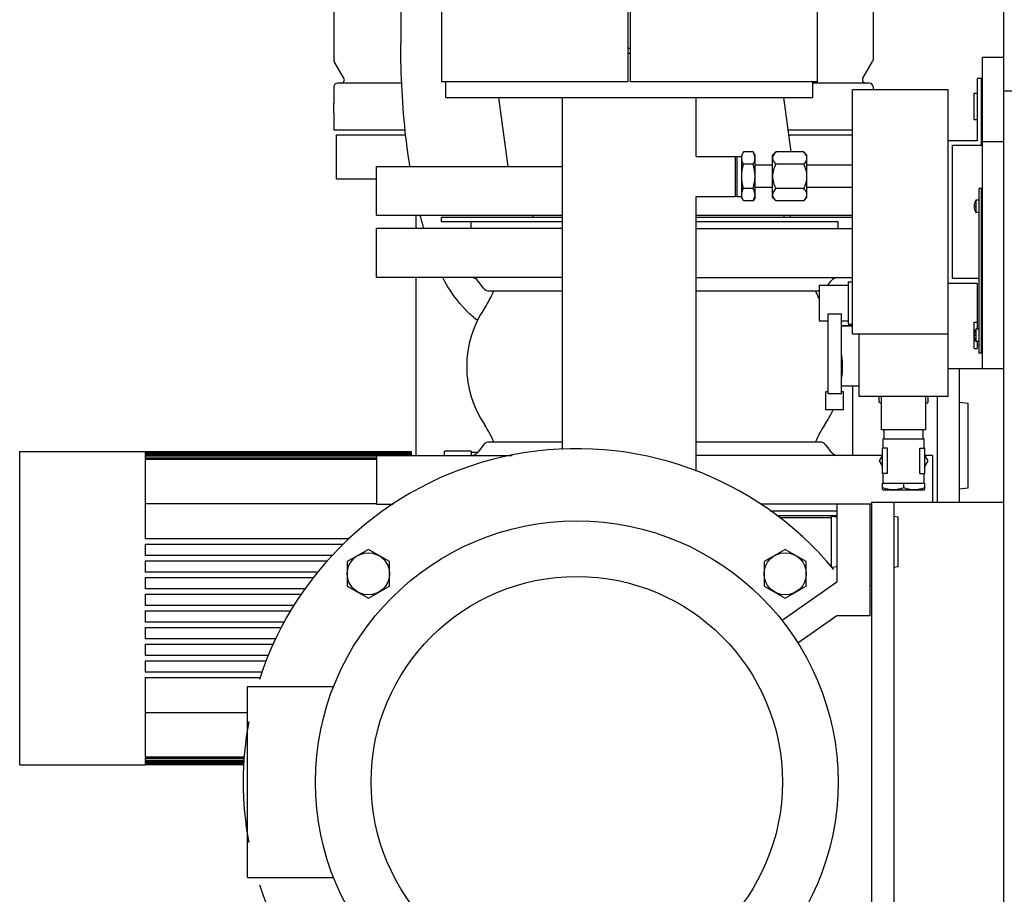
# Model space of a CAD drawing. Header units: millimetres. Extents: x 0 to 1189, y 0 to 841.
# Tile 39 of 175: x 429 to 447, y 233 to 249. Entities that reach past the tile are written whole.
import ezdxf

# ---------------------------------------------------------------- set-up
doc = ezdxf.new("R2010")
doc.units = ezdxf.units.MM
doc.header["$LTSCALE"] = 65.395
for name, color, linetype in [('0006_713500_32_SIMPLE_D_PBL1676', 7, 'CONTINUOUS'), ('0006_949708_15_SIMPLE_X_PBL1695', 7, 'CONTINUOUS'), ('125ND16-DIN2690-MAK_PBL1644', 7, 'CONTINUOUS'), ('125ND16-DIN2690-MAK_PBL1722', 7, 'CONTINUOUS'), ('25007_153200_271312_ABL1561', 7, 'CONTINUOUS'), ('25007_153200_31_ABL1646', 7, 'CONTINUOUS'), ('25007_153200_31_T1_PBL1656', 7, 'CONTINUOUS'), ('25007_153202_19_ABL1669', 7, 'CONTINUOUS'), ('25007_153202_19_T1_PBL1670', 7, 'CONTINUOUS'), ('25007_153500_01_ABL1631', 7, 'CONTINUOUS'), ('25007_153500_01_T1_PBL1662', 7, 'CONTINUOUS'), ('25067_153000_16_T3_PBL1727', 7, 'CONTINUOUS'), ('50ND40-DIN2690-MAK_PBL1728', 7, 'CONTINUOUS'), ('6M25C_GENSET_STD_GRUNDRAHMEN_ABL1629', 7, 'CONTINUOUS'), ('6M25C_GENSET_STD_GRUNDRAHMEN_T1_PBL1630', 7, 'CONTINUOUS'), ('9M25C_C33-12224-04_PBL1562', 7, 'CONTINUOUS'), ('B-02-18X20-57X1-N6000_PBL1657', 7, 'CONTINUOUS'), ('D128-6_PBL1691', 7, 'CONTINUOUS'), ('D128-6_PBL1692', 7, 'CONTINUOUS'), ('D3870-A2-L-10_PBL1598', 7, 'CONTINUOUS'), ('D3870-A2-L-10_PBL1678', 7, 'CONTINUOUS'), ('D3955-L10A-G1_4_PBL1599', 7, 'CONTINUOUS'), ('D6796-10_PBL1675', 7, 'CONTINUOUS'), ('D6796-10_PBL1683', 7, 'CONTINUOUS'), ('D6796-16_PBL1688', 7, 'CONTINUOUS'), ('D7516-AE-M3X8-H_PBL1693', 7, 'CONTINUOUS'), ('D7516-AE-M3X8-H_PBL1694', 7, 'CONTINUOUS'), ('D7603-A14X18_PBL1726', 7, 'CONTINUOUS'), ('EN1092-1-01A-DN125-PN16-131_5_PBL1632', 7, 'CONTINUOUS'), ('EN1092-1-01A-DN125-PN16-131_5_PBL1634', 7, 'CONTINUOUS'), ('EN1092-1-01A-DN40-PN16_PBL1725', 7, 'CONTINUOUS'), ('EN1092-1-01A-DN50-PN16-61_5_PBL1647', 7, 'CONTINUOUS'), ('ERV_GS125_16_ABL1595', 7, 'CONTINUOUS'), ('ERV_GS125_16_T1__PBL1596', 7, 'CONTINUOUS'), ('ERV_GS125_16_T1__PBL1597', 7, 'CONTINUOUS'), ('ERV_GS125_16_T2__PBL1649', 7, 'CONTINUOUS'), ('KUGELHAHN_10-0_PBL1671', 7, 'CONTINUOUS'), ('LAUTERBACH_SP_RING_2_0165_70_PBL1645', 7, 'CONTINUOUS'), ('new_view_7_VBL1540', 7, 'CONTINUOUS'), ('PUMPENAGGRR45_125_160_FL-Z-DB50_PBL1622', 7, 'CONTINUOUS'), ('SVH10LR_PBL1679', 7, 'CONTINUOUS')]:
    doc.layers.add(name, color=color, linetype=linetype)

# ---------------------------------------------------------------- blocks, each defined once
blk = doc.blocks.new('9M25C_C33-12224-04_PBL1562', base_point=(437.35, 237.155))
at = {"layer": '9M25C_C33-12224-04_PBL1562', "color": 7, "linetype": 'Continuous'}
for p, q in [((434.75, 250.89), (434.75, 248.365)), ((435.954, 249.64), (435.954, 248.65)), ((444.45, 249.64), (444.45, 248.365)), ((434.75, 248.365), (434.752, 248.347)), ((434.752, 248.347), (434.759, 248.33)), ((434.932, 248.03), (434.759, 248.33)), ((444.268, 248.03), (444.441, 248.33)), ((444.448, 248.347), (444.441, 248.33)), ((444.45, 248.365), (444.448, 248.347)), ((434.75, 247.87), (434.75, 247.58)), ((435.972, 247.94), (434.82, 247.94)), ((444.38, 247.94), (443.366, 247.94)), ((444.45, 247.87), (444.45, 247.82)), ((434.75, 247.4), (434.75, 247.09)), ((436.034, 247.09), (434.75, 247.09)), ((444.08, 247.09), (442.924, 247.09)), ((434.8, 246.21), (434.8, 247.01)), ((434.8, 247.01), (436.043, 247.01)), ((442.934, 247.01), (444.08, 247.01)), ((435.52, 246.21), (434.8, 246.21)), ((436.234, 245.32), (436.234, 245.56)), ((436.301, 245.554), (436.3, 245.555)), ((442.966, 245.52), (442.966, 245.56)), ((436.234, 241.24), (436.234, 244.44)), ((444.08, 243.57), (443.88, 243.57)), ((443.88, 242.49), (444.2, 242.49)), ((444.08, 242.49), (444.08, 241.24)), ((429.1, 235.67), (429.1, 241.31)), ((429.1, 241.31), (431.356, 241.31)), ((431.356, 241.31), (431.356, 241.304)), ((431.356, 241.31), (436.14, 241.31)), ((436.14, 241.304), (431.356, 241.304)), ((431.356, 241.299), (431.356, 241.283)), ((431.356, 241.299), (436.14, 241.299)), ((436.14, 241.283), (431.356, 241.283)), ((431.356, 241.272), (431.356, 241.245)), ((431.356, 241.272), (436.14, 241.272)), ((436.14, 241.245), (431.356, 241.245)), ((431.356, 241.229), (431.356, 241.191)), ((431.356, 241.229), (435.52, 241.229)), ((436.14, 241.31), (436.14, 241.24)), ((436.74, 241.24), (436.74, 241.316)), ((437.22, 241.316), (436.74, 241.316)), ((437.22, 241.316), (437.22, 241.24)), ((437.334, 241.29), (437.22, 241.29)), ((435.52, 241.191), (431.356, 241.191)), ((431.356, 241.169), (431.356, 239.74)), ((431.356, 241.169), (435.52, 241.169)), ((435.52, 240.368), (431.356, 240.368)), ((435.027, 239.74), (431.356, 239.74)), ((431.356, 239.64), (431.356, 239.44)), ((431.356, 239.64), (434.917, 239.64)), ((434.733, 239.44), (431.356, 239.44)), ((431.356, 239.34), (431.356, 239.14)), ((431.356, 239.34), (434.641, 239.34)), ((434.463, 239.14), (431.356, 239.14)), ((431.356, 239.04), (431.356, 238.84)), ((431.356, 239.04), (434.39, 239.04)), ((434.243, 238.84), (431.356, 238.84)), ((431.356, 238.74), (431.356, 238.54)), ((431.356, 238.74), (434.169, 238.74)), ((444.42, 238.89), (444.4, 238.89)), ((434.038, 238.54), (431.356, 238.54)), ((431.356, 238.44), (431.356, 238.24)), ((431.356, 238.44), (433.981, 238.44)), ((433.865, 238.24), (431.356, 238.24)), ((431.356, 238.14), (431.356, 237.94)), ((431.356, 238.14), (433.807, 238.14)), ((433.71, 237.94), (431.356, 237.94)), ((431.356, 237.84), (431.356, 237.64)), ((431.356, 237.84), (433.666, 237.84)), ((433.578, 237.64), (431.356, 237.64)), ((431.356, 237.54), (431.356, 237.34)), ((431.356, 237.54), (433.534, 237.54)), ((433.462, 237.34), (431.356, 237.34)), ((431.356, 237.24), (431.356, 235.811)), ((431.356, 237.24), (433.431, 237.24)), ((431.356, 236.612), (433.2, 236.612)), ((433.146, 235.811), (431.356, 235.811)), ((431.356, 235.789), (431.356, 235.751)), ((431.356, 235.789), (433.144, 235.789)), ((433.141, 235.751), (431.356, 235.751)), ((431.356, 235.735), (431.356, 235.708)), ((431.356, 235.735), (433.14, 235.735)), ((429.1, 235.67), (431.356, 235.67)), ((433.137, 235.708), (431.356, 235.708)), ((431.356, 235.697), (431.356, 235.681)), ((431.356, 235.697), (433.137, 235.697)), ((433.135, 235.681), (431.356, 235.681)), ((431.356, 235.676), (431.356, 235.67)), ((431.356, 235.676), (433.135, 235.676)), ((433.134, 235.67), (431.356, 235.67))]:
    blk.add_line(p, q, dxfattribs=at)
for centre, radius, start, end in [((434.88, 248), 0.06, 270, 29.8824), ((444.32, 248), 0.06, 150.1176, 270), ((434.82, 247.87), 0.07, 90, 180), ((444.38, 247.87), 0.07, 0, 90), ((429.9, 247.49), 4.85, 358.9368, 1.0632), ((443.376, 247.381), 7.308, 194.4794, 196.2262), ((440.941, 246.577), 2.81, 201.3231, 202.1836), ((442.898, 247.244), 6.811, 196.2444, 196.4205)]:
    blk.add_arc(centre, radius, start, end, dxfattribs=at)
for points, knots in [([(436.119, 246.437), (436.091, 246.612), (435.992, 247.346), (435.954, 248.087), (435.954, 248.65)], [0, 0, 0, 0, 0.239225, 1, 1, 1, 1]), ([(437.338, 243.667), (437.27, 243.717), (437.017, 243.936), (436.827, 244.218), (436.711, 244.438)], [0, 0, 0, 0, 0.254263, 1, 1, 1, 1])]:
    blk.add_open_spline(points, degree=3, knots=knots, dxfattribs=at)
blk = doc.blocks.new('ERV_GS125_16_T1__PBL1596', base_point=(439.8, 244.76))
at = {"layer": 'ERV_GS125_16_T1__PBL1596', "color": 7, "linetype": 'Continuous'}
for p, q in [((435.52, 244.44), (435.52, 245.32)), ((438.866, 245.32), (435.52, 245.32)), ((441.266, 245.32), (444.08, 245.32)), ((438.866, 244.44), (435.52, 244.44)), ((441.266, 244.44), (444.08, 244.44)), ((437.444, 244.248), (437.348, 244.376)), ((443.635, 244.3), (443.692, 244.376)), ((437.542, 244.2), (438.866, 244.2)), ((441.266, 244.2), (443.48, 244.2))]:
    blk.add_line(p, q, dxfattribs=at)
for centre, radius, start, end in [((437.22, 244.28), 0.16, 36.8699, 90), ((443.82, 244.28), 0.16, 90, 143.1301), ((437.54, 244.32), 0.12, 216.8699, 270)]:
    blk.add_arc(centre, radius, start, end, dxfattribs=at)
blk = doc.blocks.new('ERV_GS125_16_T1__PBL1597', base_point=(440.52, 240.92))
at = {"layer": 'ERV_GS125_16_T1__PBL1597', "color": 7, "linetype": 'Continuous'}
for p, q in [((437.444, 241.432), (437.348, 241.304)), ((438.866, 241.48), (437.542, 241.48)), ((443.498, 241.48), (441.266, 241.48)), ((443.596, 241.432), (443.692, 241.304)), ((435.52, 241.24), (435.52, 240.36)), ((435.52, 241.24), (437.959, 241.24)), ((444.619, 241.24), (441.266, 241.24)), ((445.52, 241.24), (445.381, 241.24)), ((445.52, 241.24), (445.52, 240.4)), ((435.52, 240.36), (435.817, 240.36)), ((443.8, 240.36), (442.423, 240.36)), ((444.42, 240.36), (444.4, 240.36))]:
    blk.add_line(p, q, dxfattribs=at)
for centre, radius, start, end in [((437.54, 241.36), 0.12, 90, 143.1301), ((443.5, 241.36), 0.12, 36.8699, 90), ((437.22, 241.4), 0.16, 270, 323.1301), ((443.82, 241.4), 0.16, 216.8699, 270)]:
    blk.add_arc(centre, radius, start, end, dxfattribs=at)
blk = doc.blocks.new('ERV_GS125_16_T2__PBL1649', base_point=(440.555, 243.2))
at = {"layer": 'ERV_GS125_16_T2__PBL1649', "color": 7, "linetype": 'Continuous'}
for p, q in [((437.22, 245.32), (437.22, 245.44)), ((443.82, 245.32), (443.82, 245.44))]:
    blk.add_line(p, q, dxfattribs=at)
for centre, radius, start, end in [((436.14, 244.793), 1.6, 325.8516, 338.198), ((444.9, 244.793), 1.6, 201.802, 206.9323), ((439.02, 242.84), 1.88, 145.8516, 214.1484), ((442.02, 242.84), 1.88, 353.8436, 6.1564), ((442.02, 242.84), 1.88, 325.8516, 335.4111), ((436.14, 240.887), 1.6, 21.802, 34.1484), ((444.9, 240.887), 1.6, 145.8516, 158.198)]:
    blk.add_arc(centre, radius, start, end, dxfattribs=at)
blk = doc.blocks.new('ERV_GS125_16_ABL1595', base_point=(440.52, 242.9))
at = {"layer": 'ERV_GS125_16_T1__PBL1596'}
blk.add_blockref('ERV_GS125_16_T1__PBL1596', (439.8, 244.76), dxfattribs=at)
at = {"layer": 'ERV_GS125_16_T1__PBL1597'}
blk.add_blockref('ERV_GS125_16_T1__PBL1597', (440.52, 240.92), dxfattribs=at)
at = {"layer": 'ERV_GS125_16_T2__PBL1649'}
blk.add_blockref('ERV_GS125_16_T2__PBL1649', (440.555, 243.2), dxfattribs=at)
blk = doc.blocks.new('D3870-A2-L-10_PBL1598', base_point=(445, 241.14))
at = {"layer": 'D3870-A2-L-10_PBL1598', "color": 7, "linetype": 'Continuous'}
for p, q in [((444.62, 241.242), (444.561, 241.14)), ((445.439, 241.14), (445.38, 241.242)), ((444.561, 241.14), (444.62, 241.038)), ((445.38, 241.038), (445.439, 241.14))]:
    blk.add_line(p, q, dxfattribs=at)
blk = doc.blocks.new('D3955-L10A-G1_4_PBL1599', base_point=(442.634, 246.26))
at = {"layer": 'D3955-L10A-G1_4_PBL1599', "color": 7, "linetype": 'Continuous'}
for p, q in [((442.006, 245.9), (442.006, 246.62)), ((442.006, 246.62), (442.086, 246.62)), ((442.12, 246.699), (442.086, 246.64)), ((442.086, 245.88), (442.086, 246.64)), ((442.292, 246.699), (442.12, 246.699)), ((442.326, 246.64), (442.292, 246.699)), ((442.326, 245.88), (442.326, 246.64)), ((442.641, 246.64), (442.7, 246.699)), ((442.641, 245.88), (442.641, 246.64)), ((443.202, 246.699), (442.7, 246.699)), ((443.261, 246.64), (443.202, 246.699)), ((443.261, 245.88), (443.261, 246.64)), ((442.292, 246.479), (442.12, 246.479)), ((442.641, 246.46), (442.326, 246.46)), ((443.202, 246.479), (442.7, 246.479)), ((442.292, 246.041), (442.12, 246.041)), ((442.641, 246.06), (442.326, 246.06)), ((443.202, 246.041), (442.7, 246.041)), ((442.006, 245.9), (442.086, 245.9)), ((442.12, 245.821), (442.086, 245.88)), ((442.292, 245.821), (442.12, 245.821)), ((442.326, 245.88), (442.292, 245.821)), ((442.641, 245.88), (442.7, 245.821)), ((443.202, 245.821), (442.7, 245.821)), ((443.261, 245.88), (443.202, 245.821))]:
    blk.add_line(p, q, dxfattribs=at)
for points, knots in [([(442.086, 246.589), (442.086, 246.598), (442.089, 246.637), (442.105, 246.673), (442.12, 246.699)], [0, 0, 0, 0, 0.241275, 1, 1, 1, 1]), ([(442.12, 246.479), (442.115, 246.488), (442.097, 246.522), (442.086, 246.561), (442.086, 246.589)], [0, 0, 0, 0, 0.26301, 1, 1, 1, 1]), ([(442.326, 246.589), (442.326, 246.598), (442.323, 246.637), (442.307, 246.673), (442.292, 246.699)], [0, 0, 0, 0, 0.241275, 1, 1, 1, 1]), ([(442.292, 246.479), (442.297, 246.488), (442.315, 246.522), (442.326, 246.561), (442.326, 246.589)], [0, 0, 0, 0, 0.26301, 1, 1, 1, 1]), ([(442.7, 246.699), (442.691, 246.69), (442.663, 246.66), (442.641, 246.619), (442.641, 246.589)], [0, 0, 0, 0, 0.279602, 1, 1, 1, 1]), ([(442.641, 246.589), (442.641, 246.579), (442.648, 246.537), (442.677, 246.502), (442.7, 246.479)], [0, 0, 0, 0, 0.22799, 1, 1, 1, 1]), ([(443.261, 246.589), (443.261, 246.599), (443.254, 246.641), (443.225, 246.676), (443.202, 246.699)], [0, 0, 0, 0, 0.22799, 1, 1, 1, 1]), ([(443.202, 246.479), (443.211, 246.488), (443.239, 246.518), (443.261, 246.559), (443.261, 246.589)], [0, 0, 0, 0, 0.279602, 1, 1, 1, 1]), ([(442.086, 245.931), (442.086, 245.94), (442.089, 245.979), (442.105, 246.015), (442.12, 246.041)], [0, 0, 0, 0, 0.241275, 1, 1, 1, 1]), ([(442.326, 245.931), (442.326, 245.94), (442.323, 245.979), (442.307, 246.015), (442.292, 246.041)], [0, 0, 0, 0, 0.241275, 1, 1, 1, 1]), ([(442.7, 246.041), (442.691, 246.032), (442.663, 246.002), (442.641, 245.961), (442.641, 245.931)], [0, 0, 0, 0, 0.279602, 1, 1, 1, 1]), ([(443.261, 245.931), (443.261, 245.941), (443.254, 245.983), (443.225, 246.018), (443.202, 246.041)], [0, 0, 0, 0, 0.22799, 1, 1, 1, 1]), ([(442.12, 245.821), (442.115, 245.83), (442.097, 245.864), (442.086, 245.903), (442.086, 245.931)], [0, 0, 0, 0, 0.26301, 1, 1, 1, 1]), ([(442.292, 245.821), (442.297, 245.83), (442.315, 245.864), (442.326, 245.903), (442.326, 245.931)], [0, 0, 0, 0, 0.26301, 1, 1, 1, 1]), ([(442.641, 245.931), (442.641, 245.921), (442.648, 245.879), (442.677, 245.844), (442.7, 245.821)], [0, 0, 0, 0, 0.22799, 1, 1, 1, 1]), ([(443.202, 245.821), (443.211, 245.83), (443.239, 245.86), (443.261, 245.901), (443.261, 245.931)], [0, 0, 0, 0, 0.279602, 1, 1, 1, 1])]:
    blk.add_open_spline(points, degree=3, knots=knots, dxfattribs=at)
for points in [[(442.086, 246.26), (442.086, 246.334), (442.099, 246.408), (442.12, 246.479)], [(442.326, 246.26), (442.326, 246.334), (442.313, 246.408), (442.292, 246.479)], [(442.7, 246.479), (442.666, 246.412), (442.641, 246.336), (442.641, 246.26)], [(443.261, 246.26), (443.261, 246.336), (443.236, 246.412), (443.202, 246.479)], [(442.12, 246.041), (442.099, 246.112), (442.086, 246.186), (442.086, 246.26)], [(442.292, 246.041), (442.313, 246.112), (442.326, 246.186), (442.326, 246.26)], [(442.641, 246.26), (442.641, 246.184), (442.666, 246.108), (442.7, 246.041)], [(443.202, 246.041), (443.236, 246.108), (443.261, 246.184), (443.261, 246.26)]]:
    blk.add_open_spline(points, degree=3, dxfattribs=at)
blk = doc.blocks.new('PUMPENAGGRR45_125_160_FL-Z-DB50_PBL1622', base_point=(439.12, 234.86))
at = {"layer": 'PUMPENAGGRR45_125_160_FL-Z-DB50_PBL1622', "color": 7, "linetype": 'Continuous'}
for p, q in [((443.8, 240.36), (443.8, 238.96)), ((444.4, 240.36), (443.8, 240.36)), ((444.4, 238.36), (444.4, 240.36)), ((435.372, 239.546), (434.992, 239.327)), ((435.752, 239.327), (435.372, 239.546)), ((442.868, 239.546), (442.488, 239.327)), ((443.248, 239.327), (442.868, 239.546)), ((434.992, 239.327), (434.992, 238.888)), ((435.752, 238.888), (435.752, 239.327)), ((442.488, 239.327), (442.488, 238.888)), ((443.248, 238.888), (443.248, 239.327)), ((443.8, 238.96), (442.812, 238.268)), ((434.992, 238.888), (435.372, 238.669)), ((435.372, 238.669), (435.752, 238.888)), ((442.488, 238.888), (442.868, 238.669)), ((442.868, 238.669), (443.248, 238.888)), ((443.096, 237.867), (443.8, 238.36)), ((443.8, 238.36), (444.4, 238.36)), ((433.2, 233.64), (433.2, 237.08)), ((433.2, 237.08), (434.746, 237.08)), ((433.2, 233.64), (434.746, 233.64)), ((443.8, 232.36), (443.096, 232.853)), ((442.812, 232.452), (443.8, 231.76)), ((443.8, 232.36), (444.4, 232.36)), ((444.4, 232.36), (444.4, 230.36)), ((435.372, 232.051), (434.992, 231.832)), ((435.752, 231.832), (435.372, 232.051)), ((442.868, 232.051), (442.488, 231.832)), ((443.248, 231.832), (442.868, 232.051)), ((434.992, 231.832), (434.992, 231.393)), ((435.752, 231.393), (435.752, 231.832)), ((442.488, 231.832), (442.488, 231.393)), ((443.248, 231.393), (443.248, 231.832)), ((443.8, 230.36), (443.8, 231.76)), ((434.992, 231.393), (435.372, 231.174)), ((435.372, 231.174), (435.752, 231.393)), ((442.488, 231.393), (442.868, 231.174)), ((442.868, 231.174), (443.248, 231.393)), ((444.4, 230.36), (443.8, 230.36))]:
    blk.add_line(p, q, dxfattribs=at)
for centre, radius in [((439.12, 235.36), 4.7), ((435.372, 239.108), 0.38), ((442.868, 239.108), 0.38), ((439.12, 235.36), 3.7), ((435.372, 231.612), 0.38), ((442.868, 231.612), 0.38)]:
    blk.add_circle(centre, radius, dxfattribs=at)
for start, end in [(39.576, 162.0522), (169.5565, 190.4429), (197.9475, 320.4243), (328.9162, 331.0638)]:
    blk.add_arc((439.12, 235.36), 6, start, end, dxfattribs=at)
blk = doc.blocks.new('EN1092-1-01A-DN125-PN16-131_5_PBL1632', base_point=(439.96, 250.08))
at = {"layer": 'EN1092-1-01A-DN125-PN16-131_5_PBL1632', "color": 7, "linetype": 'Continuous'}
for p, q in [((434.96, 249.64), (434.96, 250.52)), ((434.96, 250.52), (436.686, 250.52)), ((443.446, 250.52), (444.96, 250.52)), ((444.96, 249.64), (444.96, 250.52)), ((434.96, 249.64), (436.686, 249.64)), ((443.446, 249.64), (444.96, 249.64))]:
    blk.add_line(p, q, dxfattribs=at)
blk = doc.blocks.new('EN1092-1-01A-DN125-PN16-131_5_PBL1634', base_point=(439.8, 246))
at = {"layer": 'EN1092-1-01A-DN125-PN16-131_5_PBL1634', "color": 7, "linetype": 'Continuous'}
for p, q in [((435.52, 245.56), (435.52, 246.44)), ((435.52, 246.44), (438.866, 246.44)), ((435.52, 245.56), (438.866, 245.56)), ((441.266, 245.56), (444.08, 245.56))]:
    blk.add_line(p, q, dxfattribs=at)
blk = doc.blocks.new('25007_153500_01_T1_PBL1662', base_point=(440.348, 247.06))
at = {"layer": '25007_153500_01_T1_PBL1662', "color": 7, "linetype": 'Continuous'}
for p, q in [((437.885, 246.44), (437.719, 247.68)), ((442.976, 246.699), (442.845, 247.68))]:
    blk.add_line(p, q, dxfattribs=at)
blk = doc.blocks.new('25007_153500_01_ABL1631', base_point=(439.96, 248.04))
at = {"layer": '25007_153500_01_T1_PBL1662'}
blk.add_blockref('25007_153500_01_T1_PBL1662', (440.348, 247.06), dxfattribs=at)
at = {"layer": 'EN1092-1-01A-DN125-PN16-131_5_PBL1632'}
blk.add_blockref('EN1092-1-01A-DN125-PN16-131_5_PBL1632', (439.96, 250.08), dxfattribs=at)
at = {"layer": 'EN1092-1-01A-DN125-PN16-131_5_PBL1634'}
blk.add_blockref('EN1092-1-01A-DN125-PN16-131_5_PBL1634', (439.8, 246), dxfattribs=at)
blk = doc.blocks.new('125ND16-DIN2690-MAK_PBL1644', base_point=(440.38, 245.48))
at = {"layer": '125ND16-DIN2690-MAK_PBL1644', "color": 7, "linetype": 'Continuous'}
for p, q in [((436.68, 245.52), (436.68, 245.44)), ((438.866, 245.52), (436.68, 245.52)), ((444.08, 245.52), (441.266, 245.52)), ((438.866, 245.44), (436.68, 245.44)), ((443.82, 245.44), (441.266, 245.44))]:
    blk.add_line(p, q, dxfattribs=at)
blk = doc.blocks.new('LAUTERBACH_SP_RING_2_0165_70_PBL1645', base_point=(440.066, 249.36))
at = {"layer": 'LAUTERBACH_SP_RING_2_0165_70_PBL1645', "color": 7, "linetype": 'Continuous'}
for p, q in [((436.686, 250.76), (436.686, 247.96)), ((440.046, 250.76), (436.686, 250.76)), ((440.046, 247.96), (440.046, 250.76)), ((440.046, 247.96), (440.046, 250.76)), ((440.086, 247.96), (440.086, 250.76)), ((440.086, 247.96), (440.086, 250.76)), ((443.446, 250.76), (440.086, 250.76)), ((443.446, 250.76), (443.446, 247.96)), ((440.046, 247.96), (436.686, 247.96)), ((443.446, 247.96), (440.086, 247.96))]:
    blk.add_line(p, q, dxfattribs=at)
blk = doc.blocks.new('EN1092-1-01A-DN50-PN16-61_5_PBL1647', base_point=(440.066, 248.08))
at = {"layer": 'EN1092-1-01A-DN50-PN16-61_5_PBL1647', "color": 7, "linetype": 'Continuous'}
for p, q in [((440.046, 248.48), (440.086, 248.48)), ((436.766, 247.68), (436.766, 247.96)), ((443.366, 247.68), (443.366, 247.96)), ((436.766, 247.68), (443.366, 247.68))]:
    blk.add_line(p, q, dxfattribs=at)
blk = doc.blocks.new('25007_153200_31_T1_PBL1656', base_point=(440.066, 244.317))
at = {"layer": '25007_153200_31_T1_PBL1656', "color": 7, "linetype": 'Continuous'}
for p, q in [((438.866, 241.346), (438.866, 247.68)), ((441.266, 246.62), (441.266, 247.68)), ((441.266, 240.955), (441.266, 245.9))]:
    blk.add_line(p, q, dxfattribs=at)
blk = doc.blocks.new('B-02-18X20-57X1-N6000_PBL1657', base_point=(441.616, 246.26))
at = {"layer": 'B-02-18X20-57X1-N6000_PBL1657', "color": 7, "linetype": 'Continuous'}
for p, q in [((441.266, 246.62), (441.966, 246.62)), ((441.966, 246.62), (441.966, 245.9)), ((441.266, 245.9), (441.966, 245.9))]:
    blk.add_line(p, q, dxfattribs=at)
blk = doc.blocks.new('25007_153200_31_ABL1646', base_point=(440.066, 244.717))
at = {"layer": '25007_153200_31_T1_PBL1656'}
blk.add_blockref('25007_153200_31_T1_PBL1656', (440.066, 244.317), dxfattribs=at)
at = {"layer": 'B-02-18X20-57X1-N6000_PBL1657'}
blk.add_blockref('B-02-18X20-57X1-N6000_PBL1657', (441.616, 246.26), dxfattribs=at)
at = {"layer": 'EN1092-1-01A-DN50-PN16-61_5_PBL1647'}
blk.add_blockref('EN1092-1-01A-DN50-PN16-61_5_PBL1647', (440.066, 248.08), dxfattribs=at)
blk = doc.blocks.new('25007_153202_19_T1_PBL1670', base_point=(442.846, 249.875))
at = {"layer": '25007_153202_19_T1_PBL1670', "color": 7, "linetype": 'Continuous'}
for p, q in [((442.846, 254.23), (442.846, 252.234)), ((442.846, 247.68), (442.846, 247.67)), ((442.846, 245.56), (442.846, 245.52))]:
    blk.add_line(p, q, dxfattribs=at)
blk = doc.blocks.new('EN1092-1-01A-DN40-PN16_PBL1725', base_point=(443.98, 243.57))
at = {"layer": 'EN1092-1-01A-DN40-PN16_PBL1725', "color": 7, "linetype": 'Continuous'}
blk.add_line((443.88, 243.57), (444.08, 243.57), dxfattribs=at)
blk = doc.blocks.new('25007_153202_19_ABL1669', base_point=(443.463, 248.9))
at = {"layer": '25007_153202_19_T1_PBL1670'}
blk.add_blockref('25007_153202_19_T1_PBL1670', (442.846, 249.875), dxfattribs=at)
at = {"layer": 'EN1092-1-01A-DN40-PN16_PBL1725'}
blk.add_blockref('EN1092-1-01A-DN40-PN16_PBL1725', (443.98, 243.57), dxfattribs=at)
blk = doc.blocks.new('KUGELHAHN_10-0_PBL1671', base_point=(443.78, 243.21))
at = {"layer": 'KUGELHAHN_10-0_PBL1671', "color": 7, "linetype": 'Continuous'}
for p, q in [((443.48, 244.3), (443.48, 243.66)), ((443.48, 244.3), (444, 244.3)), ((444, 244.36), (444, 243.6)), ((444, 244.36), (444.08, 244.36)), ((443.64, 242.348), (443.64, 243.788)), ((443.64, 243.788), (443.88, 243.788)), ((443.88, 242.348), (443.88, 243.788)), ((443.48, 243.66), (443.64, 243.66)), ((443.88, 243.66), (444, 243.66)), ((444, 243.6), (444.08, 243.6)), ((443.6, 242.06), (443.6, 242.38)), ((443.64, 242.38), (443.6, 242.38)), ((443.88, 242.348), (443.64, 242.348)), ((443.92, 242.38), (443.88, 242.38)), ((443.92, 242.06), (443.92, 242.38)), ((443.92, 242.06), (443.6, 242.06))]:
    blk.add_line(p, q, dxfattribs=at)
blk = doc.blocks.new('D6796-10_PBL1675', base_point=(443.75, 239.68))
at = {"layer": 'D6796-10_PBL1675', "color": 7, "linetype": 'Continuous'}
for p, q in [((443.7, 239.22), (443.7, 240.14)), ((443.8, 240.129), (443.7, 240.14)), ((443.8, 239.231), (443.7, 239.22))]:
    blk.add_line(p, q, dxfattribs=at)
blk = doc.blocks.new('0006_713500_32_SIMPLE_D_PBL1676', base_point=(445.24, 244.86))
at = {"layer": '0006_713500_32_SIMPLE_D_PBL1676', "color": 7, "linetype": 'Continuous'}
for p, q in [((446.32, 248.02), (446.32, 246.9)), ((446.4, 248.02), (446.32, 248.02)), ((446.4, 246.82), (446.4, 248.02)), ((444.08, 243.42), (444.08, 247.82)), ((445.8, 247.82), (444.08, 247.82)), ((445.8, 243.42), (445.8, 247.82)), ((446.32, 246.9), (445.8, 246.9)), ((445.88, 244.42), (445.88, 246.82)), ((445.88, 246.82), (446.4, 246.82)), ((446.36, 244.42), (445.88, 244.42)), ((445.8, 244.34), (446.32, 244.34)), ((446.32, 244.34), (446.32, 243.512)), ((445.8, 243.42), (444.08, 243.42)), ((444.2, 242.3), (444.2, 243.42)), ((445.8, 242.3), (445.8, 243.42)), ((446.32, 243.288), (446.32, 243.22)), ((446.32, 243.22), (446.36, 243.22)), ((445.8, 242.3), (444.2, 242.3)), ((444.6, 241.7), (444.6, 242.3)), ((445.4, 241.7), (445.4, 242.3)), ((445.4, 241.7), (444.6, 241.7))]:
    blk.add_line(p, q, dxfattribs=at)
blk = doc.blocks.new('D3870-A2-L-10_PBL1678', base_point=(445, 242.236))
at = {"layer": 'D3870-A2-L-10_PBL1678', "color": 7, "linetype": 'Continuous'}
for p, q in [((444.561, 242.194), (444.561, 242.3)), ((445.439, 242.194), (445.439, 242.3)), ((444.6, 242.172), (444.561, 242.194)), ((445.4, 242.172), (445.439, 242.194))]:
    blk.add_line(p, q, dxfattribs=at)
for points in [[(444.561, 242.194), (444.574, 242.187), (444.587, 242.18), (444.6, 242.175)], [(445.4, 242.175), (445.413, 242.18), (445.426, 242.187), (445.439, 242.194)]]:
    blk.add_open_spline(points, degree=3, dxfattribs=at)
blk = doc.blocks.new('SVH10LR_PBL1679', base_point=(445, 241.16))
at = {"layer": 'SVH10LR_PBL1679', "color": 7, "linetype": 'Continuous'}
for p, q in [((444.65, 241.54), (444.65, 241.7)), ((445.35, 241.54), (445.35, 241.7)), ((444.63, 241.368), (444.63, 241.54)), ((444.63, 241.54), (445.37, 241.54)), ((445.37, 241.368), (445.37, 241.54)), ((444.62, 240.912), (444.62, 241.368)), ((444.709, 241.368), (444.62, 241.368)), ((444.709, 240.912), (444.709, 241.368)), ((445.291, 240.912), (445.291, 241.368)), ((445.291, 241.368), (445.38, 241.368)), ((445.38, 240.912), (445.38, 241.368)), ((444.709, 240.912), (444.62, 240.912)), ((444.63, 240.74), (444.63, 240.912)), ((445.291, 240.912), (445.38, 240.912)), ((445.37, 240.74), (445.37, 240.912)), ((444.62, 240.626), (444.62, 240.74)), ((444.62, 240.74), (445.38, 240.74)), ((445, 240.66), (445, 240.74)), ((445.38, 240.626), (445.38, 240.74)), ((444.63, 240.62), (444.62, 240.626)), ((444.63, 240.62), (445.37, 240.62)), ((445.37, 240.62), (445.38, 240.626))]:
    blk.add_line(p, q, dxfattribs=at)
for points in [[(444.62, 240.66), (444.681, 240.639), (444.81, 240.612), (444.939, 240.639), (445, 240.66)], [(445, 240.66), (445.061, 240.639), (445.19, 240.612), (445.319, 240.639), (445.38, 240.66)]]:
    blk.add_open_spline(points, degree=3, knots=[0, 0, 0, 0, 0.5, 1, 1, 1, 1], dxfattribs=at)
blk = doc.blocks.new('D6796-10_PBL1683', base_point=(444.86, 239.68))
at = {"layer": 'D6796-10_PBL1683', "color": 7, "linetype": 'Continuous'}
for p, q in [((444.9, 240.129), (444.82, 240.138)), ((444.9, 239.231), (444.9, 240.129)), ((444.9, 239.231), (444.82, 239.222))]:
    blk.add_line(p, q, dxfattribs=at)
blk = doc.blocks.new('D6796-16_PBL1688', base_point=(446.08, 241.41))
at = {"layer": 'D6796-16_PBL1688', "color": 7, "linetype": 'Continuous'}
for p, q in [((446.16, 242.172), (446, 242.19)), ((446.16, 240.648), (446.16, 242.172)), ((446.16, 240.648), (446, 240.63))]:
    blk.add_line(p, q, dxfattribs=at)
blk = doc.blocks.new('D128-6_PBL1691', base_point=(446.294, 243.4))
at = {"layer": 'D128-6_PBL1691', "color": 7, "linetype": 'Continuous'}
for p, q in [((446.268, 243.416), (446.268, 243.636)), ((446.268, 243.636), (446.32, 243.636)), ((446.268, 243.388), (446.268, 243.412)), ((446.268, 243.164), (446.268, 243.384)), ((446.268, 243.164), (446.32, 243.164)), ((446.32, 243.22), (446.32, 243.164))]:
    blk.add_line(p, q, dxfattribs=at)
blk = doc.blocks.new('D128-6_PBL1692', base_point=(446.294, 247.52))
at = {"layer": 'D128-6_PBL1692', "color": 7, "linetype": 'Continuous'}
for p, q in [((446.268, 247.284), (446.268, 247.756)), ((446.268, 247.756), (446.32, 247.756)), ((446.268, 247.284), (446.32, 247.284))]:
    blk.add_line(p, q, dxfattribs=at)
blk = doc.blocks.new('D7516-AE-M3X8-H_PBL1693', base_point=(446.342, 245.72))
at = {"layer": 'D7516-AE-M3X8-H_PBL1693', "color": 7, "linetype": 'Continuous'}
for p, q in [((446.3, 245.832), (446.3, 245.608)), ((446.36, 245.832), (446.3, 245.832)), ((446.265, 245.732), (446.272, 245.732)), ((446.265, 245.708), (446.272, 245.708)), ((446.272, 245.775), (446.272, 245.775)), ((446.272, 245.665), (446.272, 245.665)), ((446.42, 245.691), (446.4, 245.695)), ((446.4, 245.66), (446.42, 245.66)), ((446.36, 245.608), (446.3, 245.608))]:
    blk.add_line(p, q, dxfattribs=at)
at = {"layer": 'D7516-AE-M3X8-H_PBL1693', "color": 2, "linetype": 'Continuous'}
for p, q in [((446.42, 245.768), (446.4, 245.768)), ((446.42, 245.672), (446.4, 245.672))]:
    blk.add_line(p, q, dxfattribs=at)
at = {"layer": 'D7516-AE-M3X8-H_PBL1693', "color": 7, "linetype": 'Continuous'}
for centre, radius, start, end in [((446.456, 245.72), 0.192, 144.3622, 163.2782), ((446.456, 245.72), 0.192, 163.3047, 176.4138), ((446.456, 245.72), 0.192, 183.5862, 196.6953), ((446.488, 245.72), 0.216, 176.8165, 183.1835), ((446.456, 245.72), 0.192, 196.7218, 215.6378), ((446.4, 244.207), 1.573, 89.28, 90.0118), ((446.304, 244.745), 1.034, 83.5701, 84.6867), ((446.101, 244.109), 1.639, 78.7624, 79.4777)]:
    blk.add_arc(centre, radius, start, end, dxfattribs=at)
blk = doc.blocks.new('D7516-AE-M3X8-H_PBL1694', base_point=(446.342, 243.4))
at = {"layer": 'D7516-AE-M3X8-H_PBL1694', "color": 7, "linetype": 'Continuous'}
for p, q in [((446.265, 243.412), (446.272, 243.412)), ((446.265, 243.388), (446.272, 243.388)), ((446.272, 243.455), (446.272, 243.455)), ((446.272, 243.345), (446.272, 243.345)), ((446.3, 243.512), (446.3, 243.288)), ((446.36, 243.512), (446.3, 243.512)), ((446.42, 243.371), (446.4, 243.375)), ((446.4, 243.34), (446.42, 243.34)), ((446.36, 243.288), (446.3, 243.288))]:
    blk.add_line(p, q, dxfattribs=at)
at = {"layer": 'D7516-AE-M3X8-H_PBL1694', "color": 2, "linetype": 'Continuous'}
for p, q in [((446.42, 243.448), (446.4, 243.448)), ((446.42, 243.352), (446.4, 243.352))]:
    blk.add_line(p, q, dxfattribs=at)
at = {"layer": 'D7516-AE-M3X8-H_PBL1694', "color": 7, "linetype": 'Continuous'}
for centre, radius, start, end in [((446.456, 243.4), 0.192, 163.3047, 176.4138), ((446.456, 243.4), 0.192, 183.5862, 196.6953), ((446.456, 243.4), 0.192, 144.3622, 163.2782), ((446.488, 243.4), 0.216, 176.8165, 183.1835), ((446.456, 243.4), 0.192, 196.7218, 215.6378), ((446.4, 241.887), 1.573, 89.28, 90.0118), ((446.304, 242.425), 1.034, 83.5701, 84.6867), ((446.101, 241.789), 1.639, 78.7624, 79.4777)]:
    blk.add_arc(centre, radius, start, end, dxfattribs=at)
blk = doc.blocks.new('0006_949708_15_SIMPLE_X_PBL1695', base_point=(446.38, 244.56))
at = {"layer": '0006_949708_15_SIMPLE_X_PBL1695', "color": 7, "linetype": 'Continuous'}
for p, q in [((446.36, 243.08), (446.36, 246.04)), ((446.4, 246.04), (446.36, 246.04)), ((446.4, 243.08), (446.4, 246.04)), ((446.4, 243.08), (446.36, 243.08))]:
    blk.add_line(p, q, dxfattribs=at)
blk = doc.blocks.new('125ND16-DIN2690-MAK_PBL1722', base_point=(443.198, 240.2))
at = {"layer": '125ND16-DIN2690-MAK_PBL1722', "color": 7, "linetype": 'Continuous'}
for p, q in [((442.596, 240.24), (443.8, 240.24)), ((442.711, 240.16), (443.8, 240.16))]:
    blk.add_line(p, q, dxfattribs=at)
blk = doc.blocks.new('D7603-A14X18_PBL1726', base_point=(441.986, 246.26))
at = {"layer": 'D7603-A14X18_PBL1726', "color": 7, "linetype": 'Continuous'}
for p, q in [((441.966, 246.618), (442.006, 246.618)), ((441.966, 245.902), (442.006, 245.902))]:
    blk.add_line(p, q, dxfattribs=at)
blk = doc.blocks.new('25067_153000_16_T3_PBL1727', base_point=(443.671, 246.26))
at = {"layer": '25067_153000_16_T3_PBL1727', "color": 7, "linetype": 'Continuous'}
for p, q in [((444.08, 246.46), (443.261, 246.46)), ((444.08, 246.06), (443.261, 246.06))]:
    blk.add_line(p, q, dxfattribs=at)
blk = doc.blocks.new('50ND40-DIN2690-MAK_PBL1728', base_point=(440.066, 248.56))
at = {"layer": '50ND40-DIN2690-MAK_PBL1728', "color": 7, "linetype": 'Continuous'}
blk.add_line((440.086, 248.56), (440.046, 248.56), dxfattribs=at)
blk = doc.blocks.new('25007_153200_271312_ABL1561', base_point=(485.92, 256.865))
at = {"layer": '0006_713500_32_SIMPLE_D_PBL1676'}
blk.add_blockref('0006_713500_32_SIMPLE_D_PBL1676', (445.24, 244.86), dxfattribs=at)
at = {"layer": '0006_949708_15_SIMPLE_X_PBL1695'}
blk.add_blockref('0006_949708_15_SIMPLE_X_PBL1695', (446.38, 244.56), dxfattribs=at)
at = {"layer": '125ND16-DIN2690-MAK_PBL1644'}
blk.add_blockref('125ND16-DIN2690-MAK_PBL1644', (440.38, 245.48), dxfattribs=at)
at = {"layer": '125ND16-DIN2690-MAK_PBL1722'}
blk.add_blockref('125ND16-DIN2690-MAK_PBL1722', (443.198, 240.2), dxfattribs=at)
at = {"layer": '25007_153200_31_ABL1646'}
blk.add_blockref('25007_153200_31_ABL1646', (440.066, 244.717), dxfattribs=at)
at = {"layer": '25007_153202_19_ABL1669'}
blk.add_blockref('25007_153202_19_ABL1669', (443.463, 248.9), dxfattribs=at)
at = {"layer": '25007_153500_01_ABL1631'}
blk.add_blockref('25007_153500_01_ABL1631', (439.96, 248.04), dxfattribs=at)
at = {"layer": '25067_153000_16_T3_PBL1727'}
blk.add_blockref('25067_153000_16_T3_PBL1727', (443.671, 246.26), dxfattribs=at)
at = {"layer": '50ND40-DIN2690-MAK_PBL1728'}
blk.add_blockref('50ND40-DIN2690-MAK_PBL1728', (440.066, 248.56), dxfattribs=at)
at = {"layer": '9M25C_C33-12224-04_PBL1562'}
blk.add_blockref('9M25C_C33-12224-04_PBL1562', (437.35, 237.155), dxfattribs=at)
at = {"layer": 'D128-6_PBL1691'}
blk.add_blockref('D128-6_PBL1691', (446.294, 243.4), dxfattribs=at)
at = {"layer": 'D128-6_PBL1692'}
blk.add_blockref('D128-6_PBL1692', (446.294, 247.52), dxfattribs=at)
at = {"layer": 'D3870-A2-L-10_PBL1598'}
blk.add_blockref('D3870-A2-L-10_PBL1598', (445, 241.14), dxfattribs=at)
at = {"layer": 'D3870-A2-L-10_PBL1678'}
blk.add_blockref('D3870-A2-L-10_PBL1678', (445, 242.236), dxfattribs=at)
at = {"layer": 'D3955-L10A-G1_4_PBL1599'}
blk.add_blockref('D3955-L10A-G1_4_PBL1599', (442.634, 246.26), dxfattribs=at)
at = {"layer": 'D6796-10_PBL1675'}
blk.add_blockref('D6796-10_PBL1675', (443.75, 239.68), dxfattribs=at)
at = {"layer": 'D6796-10_PBL1683'}
blk.add_blockref('D6796-10_PBL1683', (444.86, 239.68), dxfattribs=at)
at = {"layer": 'D6796-16_PBL1688'}
blk.add_blockref('D6796-16_PBL1688', (446.08, 241.41), dxfattribs=at)
at = {"layer": 'D7516-AE-M3X8-H_PBL1693'}
blk.add_blockref('D7516-AE-M3X8-H_PBL1693', (446.342, 245.72), dxfattribs=at)
at = {"layer": 'D7516-AE-M3X8-H_PBL1694'}
blk.add_blockref('D7516-AE-M3X8-H_PBL1694', (446.342, 243.4), dxfattribs=at)
at = {"layer": 'D7603-A14X18_PBL1726'}
blk.add_blockref('D7603-A14X18_PBL1726', (441.986, 246.26), dxfattribs=at)
at = {"layer": 'ERV_GS125_16_ABL1595'}
blk.add_blockref('ERV_GS125_16_ABL1595', (440.52, 242.9), dxfattribs=at)
at = {"layer": 'KUGELHAHN_10-0_PBL1671'}
blk.add_blockref('KUGELHAHN_10-0_PBL1671', (443.78, 243.21), dxfattribs=at)
at = {"layer": 'LAUTERBACH_SP_RING_2_0165_70_PBL1645'}
blk.add_blockref('LAUTERBACH_SP_RING_2_0165_70_PBL1645', (440.066, 249.36), dxfattribs=at)
at = {"layer": 'PUMPENAGGRR45_125_160_FL-Z-DB50_PBL1622'}
blk.add_blockref('PUMPENAGGRR45_125_160_FL-Z-DB50_PBL1622', (439.12, 234.86), dxfattribs=at)
at = {"layer": 'SVH10LR_PBL1679'}
blk.add_blockref('SVH10LR_PBL1679', (445, 241.16), dxfattribs=at)
blk = doc.blocks.new('6M25C_GENSET_STD_GRUNDRAHMEN_T1_PBL1630', base_point=(573.97, 233.6))
at = {"layer": '6M25C_GENSET_STD_GRUNDRAHMEN_T1_PBL1630', "color": 7, "linetype": 'Continuous'}
for p, q in [((446.8, 218.6), (446.8, 249.6)), ((446.42, 242.8), (446.42, 248.4)), ((446.8, 248.4), (446.42, 248.4)), ((446.8, 247.8), (516.4, 247.8)), ((446.8, 246.88), (446.42, 246.88)), ((445.8, 242.8), (446.8, 242.8)), ((446, 242.8), (446, 240.4)), ((445.6, 242.3), (445.6, 240.4)), ((444.42, 240.4), (444.42, 230.32)), ((444.42, 240.4), (446.8, 240.4)), ((444.82, 240.4), (444.82, 230.32)), ((442.769, 240.12), (443.7, 240.12))]:
    blk.add_line(p, q, dxfattribs=at)
blk = doc.blocks.new('6M25C_GENSET_STD_GRUNDRAHMEN_ABL1629', base_point=(573.97, 233.6))
at = {"layer": '6M25C_GENSET_STD_GRUNDRAHMEN_T1_PBL1630'}
blk.add_blockref('6M25C_GENSET_STD_GRUNDRAHMEN_T1_PBL1630', (573.97, 233.6), dxfattribs=at)
blk = doc.blocks.new('NEW_VIEW_7_VBL1540', base_point=(551.121, 296.688))
at = {"layer": '25007_153200_271312_ABL1561'}
blk.add_blockref('25007_153200_271312_ABL1561', (485.92, 256.865), dxfattribs=at)
at = {"layer": '6M25C_GENSET_STD_GRUNDRAHMEN_ABL1629'}
blk.add_blockref('6M25C_GENSET_STD_GRUNDRAHMEN_ABL1629', (573.97, 233.6), dxfattribs=at)

msp = doc.modelspace()

# ---------------------------------------------------------------- block references
at = {"layer": 'new_view_7_VBL1540'}
msp.add_blockref('NEW_VIEW_7_VBL1540', (551.12107, 296.68788), dxfattribs=at)

doc.saveas('drawing.dxf')
